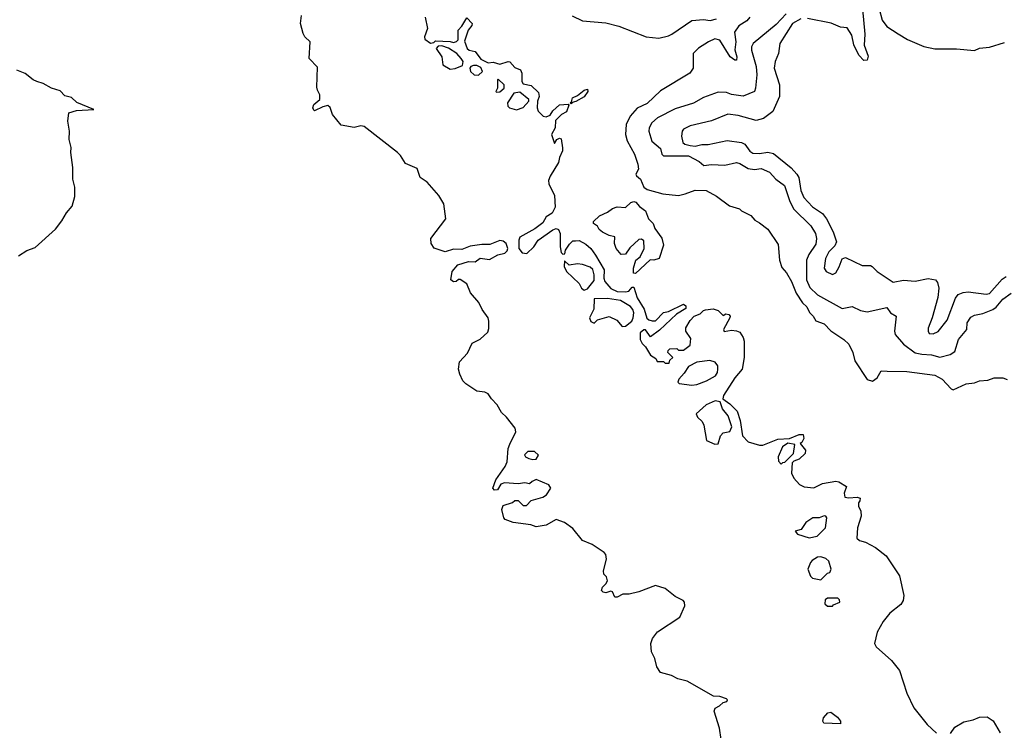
# Model space of a CAD drawing. Extents: x 2348354 to 2479840, y 460476 to 613653.
# Tile 118 of 256: x 2356732 to 2362684, y 554110 to 558409. Entities that reach past the tile are written whole.
import ezdxf

# ---------------------------------------------------------------- set-up
doc = ezdxf.new("R2010")
doc.units = 0

msp = doc.modelspace()

# ---------------------------------------------------------------- linework, layer by layer
at = {"layer": '0CON05XD'}
for points in [[(2361826.6, 558473.4), (2361840.9, 558320.9), (2361837.9, 558255), (2361862, 558188), (2361855.6, 558164.4), (2361835, 558162.9), (2361805.6, 558195), (2361775, 558256.2), (2361762.5, 558315), (2361735, 558360), (2361695, 558364.4), (2361638.1, 558388.1), (2361495.4, 558415.4)], [(2361928, 558475), (2361946.1, 558406.1), (2361975, 558367.5), (2362043.3, 558323.3)], [(2360962.3, 554257.7), (2360985, 554277.5), (2361007.5, 554285), (2361010, 554295), (2361005, 554300), (2360965, 554314), (2360926.7, 554316.7), (2360766.2, 554406.2), (2360711.1, 554421.1), (2360672.1, 554442.1), (2360605, 554458.8), (2360583.4, 554493.4), (2360572, 554545), (2360551.1, 554585), (2360546.9, 554635), (2360557.1, 554665), (2360588, 554705), (2360722, 554795), (2360753, 554863), (2360751.2, 554885), (2360743.8, 554895), (2360695, 554919.4), (2360635, 554967.1), (2360575, 554985.6), (2360475, 554946.9), (2360415.8, 554934.2), (2360377.3, 554932.7), (2360345, 554914.4), (2360330, 554915), (2360315, 554947.5), (2360305, 554951.2), (2360275, 554941.4), (2360260, 554945), (2360250, 554955), (2360254.5, 554975.5), (2360276.2, 554995), (2360285.9, 555014.1), (2360278.8, 555038.8), (2360263.8, 555055), (2360261.2, 555075), (2360280, 555145), (2360275, 555172.5), (2360266.2, 555185), (2360193.7, 555233.7), (2360135, 555258.9), (2360075, 555330.8), (2360025, 555367.1), (2359975, 555384.2), (2359915, 555350.8), (2359855, 555341.4), (2359822.4, 555352.4), (2359715, 555366), (2359666.7, 555385), (2359658.8, 555395), (2359647.5, 555445), (2359655, 555470), (2359711.7, 555488.3), (2359725, 555500), (2359745, 555500), (2359775, 555470), (2359795, 555470), (2359825, 555500), (2359895, 555520), (2359917.5, 555535), (2359942.5, 555575), (2359930, 555595), (2359855, 555626.2), (2359830, 555615), (2359815, 555600), (2359785, 555607.5), (2359745, 555600), (2359663, 555607), (2359641.7, 555598.3), (2359620, 555565), (2359601.7, 555561.7), (2359593.3, 555575), (2359611.2, 555625), (2359666.2, 555705), (2359678.8, 555735), (2359684.4, 555815), (2359695, 555841.2), (2359731.2, 555915), (2359727.3, 555937.3), (2359675, 556003.8), (2359645, 556032), (2359618.7, 556078.7), (2359584.2, 556115), (2359565, 556146.2), (2359545, 556155.8), (2359495, 556162.5), (2359429.2, 556205), (2359410.6, 556225), (2359392, 556265), (2359384.2, 556295), (2359391.7, 556338.3), (2359438.8, 556391.2), (2359468.3, 556451.7), (2359515, 556476), (2359561.7, 556518.3), (2359568.8, 556541.2), (2359567.5, 556585), (2359564, 556605), (2359528, 556655), (2359507, 556697), (2359456.4, 556756.4), (2359435, 556810), (2359395, 556836.7), (2359385, 556837.5), (2359370, 556825), (2359355, 556822.5), (2359337.5, 556835), (2359346, 556885), (2359381.2, 556925), (2359445, 556946.9), (2359485, 556943.8), (2359515, 556965.7), (2359571.7, 556958.3), (2359623.4, 556986.6), (2359665, 556995.6), (2359679.5, 557010.5), (2359683.6, 557025), (2359673.3, 557055), (2359655, 557069.5), (2359635, 557072.5), (2359575, 557049.6), (2359525, 557049.4), (2359455, 557038.8), (2359405, 557019.2), (2359355, 557021.2), (2359305, 557004.2), (2359237, 557027), (2359220, 557055), (2359217.5, 557085), (2359307.5, 557205), (2359296.7, 557295), (2359265.8, 557345), (2359195, 557426.2), (2359153.3, 557455), (2359135, 557508.8), (2359065, 557538), (2359035, 557586.2), (2359016.2, 557605), (2358815, 557762.5), (2358795, 557767.5), (2358755, 557756.7), (2358675, 557770), (2358622.5, 557835), (2358608.3, 557878.3), (2358595, 557890), (2358565, 557882.5), (2358515, 557857.5), (2358510.7, 557860.7), (2358503.3, 557875), (2358510, 557895), (2358547.5, 557925), (2358547.5, 557955), (2358532.3, 557982.3), (2358529.3, 558000.7), (2358531.7, 558121.7), (2358482.5, 558175), (2358487.5, 558275), (2358456.7, 558305), (2358446.1, 558326.1), (2358430, 558385), (2358436.7, 558435)], [(2359184, 558425), (2359196.7, 558355), (2359180, 558305), (2359181.7, 558291.7), (2359215, 558267.5), (2359235, 558270), (2359245, 558280), (2359333.6, 558276.4), (2359355, 558270), (2359373.6, 558276.4), (2359383, 558287), (2359382.5, 558345), (2359405, 558370), (2359435, 558420), (2359466.7, 558385), (2359466.1, 558373.9), (2359442.5, 558345), (2359420.7, 558279.3), (2359437.5, 558235), (2359450, 558225), (2359486.1, 558216.1), (2359520.7, 558170.7), (2359565, 558147.5), (2359595, 558152.5), (2359635, 558140), (2359685, 558156.7), (2359695, 558153.3), (2359725, 558120), (2359760, 558105), (2359767.5, 558085), (2359766.7, 558035), (2359775, 558020), (2359825, 558010), (2359867.7, 557967.7), (2359873.3, 557945), (2359862.5, 557915), (2359860, 557875), (2359866.7, 557855), (2359897.5, 557825), (2359915, 557821.2), (2359938.3, 557831.7), (2359955, 557856.7), (2359996.1, 557893.9), (2360047.5, 557897.5), (2360051.7, 557891.7), (2360037.9, 557852.1), (2360007.5, 557835), (2359971.7, 557798.3), (2359970, 557755), (2359946.7, 557715), (2359965, 557660), (2359980, 557685), (2359995, 557692.5), (2360005, 557687.5), (2360014.1, 557634.1), (2360014, 557615), (2359995.7, 557575), (2359990, 557545), (2359938.8, 557461.2), (2359928.8, 557435), (2359931.2, 557415), (2359965.7, 557345), (2359970, 557275), (2359951.7, 557238.3), (2359914.4, 557215.6), (2359895, 557180.6), (2359846.4, 557143.6), (2359756.5, 557093.5), (2359748.8, 557075), (2359749.4, 557025), (2359768.8, 556998.8), (2359797.5, 556995), (2359840, 557035), (2359866, 557075), (2359955, 557137.5), (2359975, 557145.6), (2359989.5, 557139.5), (2360000, 557115), (2359998.8, 557035), (2360005, 557000), (2360015, 556990), (2360027, 556993), (2360032.5, 557015), (2360055, 557050), (2360075, 557070), (2360091.7, 557071.7), (2360115, 557072.5), (2360155, 557051.2), (2360183.8, 557025), (2360213.8, 556985), (2360266, 556895), (2360264, 556845), (2360270, 556825), (2360305, 556782), (2360345, 556764), (2360395, 556762), (2360414, 556766), (2360435, 556790), (2360445, 556790), (2360465.7, 556725.7), (2360507.9, 556657.9), (2360524.1, 556604.1), (2360535, 556593.3), (2360555, 556586.2), (2360575, 556587.5), (2360625, 556636.7), (2360655, 556643.3), (2360745, 556687.5), (2360758.3, 556678.3), (2360758.3, 556661.7), (2360703.6, 556626.4), (2360599.5, 556530.5), (2360545, 556490), (2360515, 556532.5), (2360505, 556532.5), (2360483.3, 556515), (2360483.6, 556473.6), (2360495, 556450), (2360515, 556430), (2360545, 556380), (2360578.3, 556358.3), (2360585, 556340), (2360625, 556340), (2360635, 556330), (2360658.3, 556331.7), (2360661.7, 556348.3), (2360680, 556365), (2360650, 556395), (2360651.7, 556408.3), (2360661.7, 556418.3), (2360705, 556420), (2360715, 556410), (2360745, 556410), (2360785, 556440), (2360789.3, 556479.3), (2360760, 556525), (2360760, 556545), (2360785, 556590), (2360810, 556615), (2360845, 556630), (2360865, 556650), (2360877, 556653), (2360925, 556660), (2360955, 556650), (2360985, 556620), (2361001.2, 556628.8), (2361020, 556625), (2361027.1, 556615), (2361025.6, 556605), (2360987.5, 556535), (2360991.7, 556521.7), (2361035, 556530), (2361065, 556527.5), (2361085, 556517.5), (2361106.4, 556486.4), (2361112.5, 556465), (2361112.5, 556365), (2361100, 556295), (2361055, 556241.2), (2360986, 556135), (2360983.3, 556115), (2361025.5, 556085.5), (2361070, 556040), (2361086.7, 555985), (2361102.2, 555892.2), (2361135, 555854), (2361205, 555834.2), (2361224.1, 555834.1), (2361315, 555870.6), (2361385, 555875.8), (2361445, 555900), (2361468.7, 555898.7), (2361472.5, 555875), (2361460, 555850), (2361450, 555845), (2361482.5, 555805), (2361480, 555785), (2361445, 555750), (2361411.7, 555738.3), (2361401.7, 555728.3), (2361397.5, 555665), (2361412.5, 555635), (2361446.4, 555596.4), (2361473.6, 555583.6), (2361533, 555577), (2361585, 555602.5), (2361665, 555617.5), (2361685, 555612.5), (2361730, 555585), (2361716.7, 555545), (2361720.8, 555520.8), (2361745, 555515.8), (2361795, 555520.8), (2361813.3, 555515), (2361811.7, 555498.3), (2361802.5, 555485), (2361802.5, 555465), (2361816.7, 555435), (2361820, 555405), (2361797.5, 555335), (2361792.5, 555272.5), (2361808.3, 555258.3), (2361845, 555247.5), (2361905, 555216.7), (2361970, 555165), (2362050, 555045), (2362077.5, 554925), (2362072.5, 554895), (2362059.3, 554870.7), (2361992.3, 554817.7), (2361951.3, 554768.7), (2361915, 554703.8), (2361900, 554635), (2361910, 554615), (2362001.7, 554531.7), (2362051.7, 554471.7), (2362095.5, 554335.5), (2362136.7, 554245), (2362218.1, 554145), (2362275, 554093.5)], [(2360071.7, 558431.7), (2360135, 558401.9), (2360275, 558390), (2360355, 558370), (2360520, 558305), (2360595, 558298), (2360655, 558311.2), (2360675, 558321.2), (2360796.2, 558403.8), (2360865, 558410), (2360905.6, 558404.4), (2360945, 558413.8)], [(2361145.8, 558425), (2361127.8, 558402.2), (2361079.2, 558370.8), (2361054.2, 558334.2), (2361060.6, 558275), (2361055.9, 558225.9), (2361067.5, 558185), (2361065, 558163.3), (2361055, 558164), (2361028, 558185), (2360965, 558285.8), (2360935, 558292.1), (2360897.1, 558275), (2360835, 558235.7), (2360803.3, 558205), (2360802.5, 558115), (2360783.9, 558086.1), (2360605, 557978), (2360525, 557901.2), (2360465.7, 557874.3), (2360422, 557825), (2360398.6, 557775), (2360394, 557715), (2360403.8, 557675), (2360448, 557595), (2360468.6, 557535), (2360473.8, 557505), (2360456.7, 557475), (2360460, 557465), (2360484.2, 557444.2), (2360505, 557396.2), (2360525, 557382.5), (2360620, 557355), (2360715, 557345.8), (2360755, 557356), (2360815, 557377.5), (2360882.5, 557375), (2360945, 557341.2), (2361022.3, 557282.3), (2361083.6, 557263.6), (2361095, 557252.5), (2361152.5, 557225), (2361176.7, 557195), (2361205, 557180.8), (2361255, 557141.4), (2361317.8, 557047.8), (2361324.6, 556954.6), (2361340.2, 556910.2), (2361368.2, 556878.2), (2361398.5, 556825), (2361425.6, 556755), (2361465, 556695.8), (2361490.7, 556670.7), (2361506.8, 556636.8), (2361529.2, 556615), (2361545, 556587.5), (2361595, 556568.8), (2361636.1, 556526.1), (2361715, 556473.8), (2361743.8, 556445), (2361768, 556395), (2361780, 556345), (2361855, 556232.5), (2361887, 556223), (2361915, 556242.5), (2361940, 556285), (2361976.9, 556283.1), (2362095, 556280.6), (2362265, 556259.2), (2362308.8, 556235), (2362363.3, 556175), (2362375, 556170), (2362453.4, 556206.6), (2362505, 556212.9), (2362535, 556223.6), (2362585, 556227.5), (2362623.1, 556243.1), (2362675, 556241.8), (2362701.3, 556231.3)], [(2361365, 558443.5), (2361305, 558380.6), (2361166.9, 558265), (2361156.9, 558245), (2361155.8, 558224.2), (2361184.3, 558125), (2361188, 558075), (2361180.8, 557995), (2361173.3, 557975), (2361105, 557946.2), (2361035, 557956), (2361005, 557968), (2360955, 557969.4), (2360865, 557938.1), (2360805, 557904.4), (2360695, 557868.8), (2360588.8, 557815), (2360554.2, 557785), (2360538, 557755), (2360535.8, 557735), (2360553.4, 557673.4), (2360605, 557628.9), (2360614.5, 557594.5), (2360623.8, 557585), (2360775, 557585.5), (2360840.5, 557550.5), (2360867, 557527), (2360915, 557532.9), (2360995, 557528.9), (2361065, 557544.6), (2361085, 557539.1), (2361135, 557509.5), (2361175, 557503.5), (2361215, 557508.6), (2361265, 557486), (2361302.5, 557445), (2361355.8, 557405), (2361385.4, 557315), (2361410.5, 557265), (2361515, 557162), (2361543.3, 557115), (2361548.9, 557085), (2361545, 557050), (2361502.7, 556987.3), (2361488.1, 556955), (2361489.1, 556835), (2361508, 556788), (2361555, 556744.4), (2361705, 556662.5), (2361765, 556673.8), (2361815, 556650), (2361855, 556641.2), (2361975, 556668), (2361996.1, 556636.1), (2362030, 556615), (2362020, 556525), (2362024.2, 556505), (2362075, 556446), (2362145, 556394.4), (2362185, 556384.5), (2362245, 556381.2), (2362295, 556368.1), (2362356.4, 556383.6), (2362385, 556400.8), (2362407.3, 556475), (2362458.1, 556535), (2362460, 556575), (2362481.7, 556608.3), (2362505, 556621.1), (2362555, 556630.6), (2362615, 556656.5), (2362635, 556670.6), (2362675, 556717.5), (2362725, 556754.4)], [(2361455, 558414.6), (2361403.1, 558385), (2361328, 558265), (2361319.2, 558205), (2361300, 558155), (2361293.3, 558115), (2361325.8, 558015), (2361325.8, 557945), (2361285, 557854.3), (2361229.3, 557810.7), (2361185, 557799.4), (2361075, 557828.5), (2361013.2, 557836.8), (2360915, 557797.5), (2360785, 557767.5), (2360745, 557746.2), (2360736, 557734), (2360732, 557705), (2360741.2, 557665), (2360752.5, 557655), (2360785, 557647.1), (2360815, 557643.8), (2360855, 557654.7), (2360895, 557654.2), (2361008.2, 557678.2), (2361095, 557666.7), (2361115, 557656.2), (2361145, 557612.9), (2361165, 557600.6), (2361205, 557599.5), (2361255, 557608.2), (2361289.8, 557599.8), (2361395, 557512.9), (2361430.6, 557475), (2361441.5, 557455), (2361454.5, 557375), (2361472.3, 557332.3), (2361525, 557276.9), (2361585, 557235.8), (2361609.4, 557205), (2361649.4, 557125), (2361669.2, 557065), (2361659.7, 557040.3), (2361624.4, 557005), (2361604.4, 556965), (2361596.1, 556906.1), (2361607.5, 556885), (2361645, 556866.7), (2361665, 556876.7), (2361686.8, 556913.2), (2361705, 556962.5), (2361725, 556970), (2361825, 556922), (2361875, 556921.2), (2361885, 556916.2), (2361915.5, 556885.5), (2362011.7, 556821.7), (2362075, 556832.9), (2362145, 556826), (2362225, 556843.8), (2362267.5, 556835), (2362279.5, 556819.5), (2362288, 556785), (2362282.3, 556727.7), (2362248.8, 556605), (2362223.6, 556543.6), (2362223.3, 556525), (2362230.7, 556510.7), (2362255, 556507.5), (2362285, 556522.5), (2362338.8, 556591.2), (2362389.2, 556725), (2362404.5, 556745.5), (2362435, 556759.2), (2362465, 556762.5), (2362575, 556748.9), (2362595, 556753.3), (2362670.7, 556839.3), (2362695, 556855.8)], [(2362043.3, 558323.3), (2362099.3, 558289.3), (2362197, 558247), (2362265, 558232.5), (2362395, 558232.5), (2362505, 558222.5), (2362533.6, 558236.4), (2362595, 558242.5), (2362685, 558270)], [(2359335, 558108.8), (2359365, 558113.8), (2359408.3, 558131.7), (2359412.5, 558155), (2359400, 558175), (2359373.9, 558203.9), (2359325, 558237.5), (2359285, 558250), (2359261.7, 558248.3), (2359250, 558235), (2359283.3, 558185), (2359290, 558135), (2359335, 558108.8)], [(2356725, 556980), (2356775, 557013.3), (2356825, 557030), (2356947.6, 557142.4), (2356987.6, 557192.4), (2357015, 557240), (2357050, 557280), (2357065, 557340), (2357065.8, 557395), (2357052.5, 557445), (2357054.2, 557515), (2357041.2, 557605), (2357043.3, 557635), (2357031.2, 557685), (2357032.5, 557735), (2357023.3, 557795), (2357030, 557845), (2357075, 557860), (2357180, 557865), (2357077.3, 557907.3), (2357045, 557937.5), (2357005, 557947.5), (2356977.7, 557977.7), (2356925, 557993.8), (2356875, 558023.3), (2356836.1, 558033.9), (2356813.3, 558045), (2356765, 558084), (2356715, 558104)], [(2359505, 558073.3), (2359530, 558095), (2359519.3, 558119.3), (2359495, 558132.5), (2359475, 558132.5), (2359460, 558125), (2359452.5, 558115), (2359457.5, 558095), (2359480, 558075), (2359505, 558073.3)], [(2359615, 557970), (2359635, 557972.5), (2359660, 557995), (2359660, 558015), (2359625, 558050), (2359620, 558045), (2359620, 557995), (2359610, 557975), (2359615, 557970)], [(2359735, 557863.3), (2359775, 557877.5), (2359810, 557915), (2359810, 557925), (2359755, 557970), (2359720, 557965), (2359681.2, 557905), (2359683.3, 557885), (2359693.3, 557875), (2359735, 557863.3)], [(2360065, 557900), (2360060, 557905), (2360068.3, 557911.7), (2360074.3, 557935.7), (2360105, 557950), (2360145, 557983.3), (2360165, 557987.5), (2360166.2, 557975), (2360145, 557942), (2360095, 557914), (2360071.7, 557908.3), (2360065, 557900)], [(2360455, 556872.5), (2360442.5, 556875), (2360443.3, 556905), (2360456.4, 556953.6), (2360482.5, 556975), (2360506.7, 557025), (2360505, 557070), (2360491.7, 557081.7), (2360475, 557080), (2360420.5, 557029.5), (2360395, 556990), (2360368.3, 556988.3), (2360337.5, 557025), (2360327.5, 557055), (2360330, 557095), (2360295, 557102.5), (2360255, 557123.3), (2360235, 557140), (2360225, 557160), (2360200, 557175), (2360201.7, 557188.3), (2360237, 557223), (2360286.1, 557243.9), (2360315, 557267.5), (2360345, 557277.5), (2360395, 557272.5), (2360427, 557303), (2360445, 557308.8), (2360456.7, 557305), (2360478.3, 557278.3), (2360515, 557253.3), (2360533.3, 557205), (2360561.2, 557175), (2360572.5, 557145), (2360615, 557087.5), (2360623.3, 557045), (2360597.5, 556965), (2360565, 556953.3), (2360543, 556957), (2360455, 556872.5)], [(2360145, 556772.5), (2360165, 556780), (2360205, 556830), (2360205.9, 556865.9), (2360197.3, 556897.3), (2360181.2, 556911.2), (2360135, 556928.8), (2360105, 556931.2), (2360053.6, 556923.6), (2360025, 556950), (2360023.3, 556915), (2360036.7, 556885), (2360113.3, 556813.3), (2360127.5, 556785), (2360145, 556772.5)], [(2360375, 556553.3), (2360395, 556553.8), (2360433.3, 556585), (2360441.2, 556605), (2360443.8, 556635), (2360438.8, 556655), (2360425, 556673.8), (2360365, 556710), (2360285, 556722), (2360205, 556720), (2360202.9, 556657.1), (2360177.5, 556605), (2360185, 556583.3), (2360205, 556573.3), (2360225, 556592.5), (2360295, 556612.9), (2360341.8, 556591.8), (2360375, 556553.3)], [(2360795, 556197.5), (2360825, 556202.5), (2360885, 556223.3), (2360937.5, 556255), (2360950, 556275), (2360953.3, 556295), (2360952.5, 556315), (2360936.4, 556336.4), (2360905, 556346.7), (2360825, 556337.5), (2360775, 556310), (2360749.8, 556270.2), (2360716.7, 556235), (2360710, 556215), (2360718.3, 556208.3), (2360795, 556197.5)], [(2360935, 555840), (2360955, 555843.3), (2360967.7, 555892.3), (2360985, 555908.8), (2361025, 555917.5), (2361038, 555945), (2361015, 556012.5), (2360980, 556055), (2360966.7, 556096.7), (2360936.4, 556103.6), (2360881.2, 556078.8), (2360822.5, 556025), (2360828.8, 556005), (2360857.3, 555977.3), (2360868, 555955), (2360885, 555862.5), (2360935, 555840)], [(2361335, 555720), (2361345, 555730), (2361358.3, 555731.7), (2361410, 555785), (2361418.3, 555838.3), (2361375, 555846.7), (2361343.3, 555825), (2361316.7, 555765), (2361318.3, 555738.3), (2361335, 555720)], [(2359835, 555747.5), (2359855, 555750), (2359867.5, 555775), (2359845, 555796.7), (2359803.6, 555796.4), (2359783, 555777), (2359790, 555765), (2359810, 555755), (2359835, 555747.5)], [(2361505, 555273.8), (2361552.5, 555285), (2361603.3, 555335), (2361612, 555395), (2361606.2, 555405), (2361595, 555406.7), (2361565, 555395.6), (2361526.2, 555395), (2361485, 555367.5), (2361455.8, 555324.2), (2361420, 555315), (2361435, 555296.7), (2361505, 555273.8)], [(2361575, 555020), (2361615, 555060), (2361630, 555065), (2361637.5, 555085), (2361623, 555133), (2361605, 555150), (2361575, 555160), (2361555, 555157.5), (2361523.6, 555136.4), (2361512.5, 555125), (2361497.5, 555085), (2361513, 555043), (2361525, 555030), (2361575, 555020)], [(2361645, 554860), (2361651.7, 554868.3), (2361690, 554885), (2361688.3, 554898.3), (2361678.3, 554908.3), (2361615, 554910), (2361601.7, 554898.3), (2361600, 554875), (2361615, 554860), (2361645, 554860)], [(2360982.5, 553985), (2360963, 554123), (2360930, 554225), (2360937, 554243), (2360962.3, 554257.7)], [(2361695, 554150), (2361593.9, 554153.9), (2361586.7, 554165), (2361591.2, 554185), (2361617.5, 554215), (2361635, 554220), (2361675, 554190), (2361693.3, 554165), (2361695, 554150)], [(2362359.3, 554090.7), (2362385, 554128.8), (2362439.3, 554160.7), (2362497, 554173), (2362535, 554190), (2362581.7, 554191.7), (2362616.4, 554166.4), (2362660, 554095)]]:
    msp.add_lwpolyline(points, dxfattribs=at)

doc.saveas('drawing.dxf')
